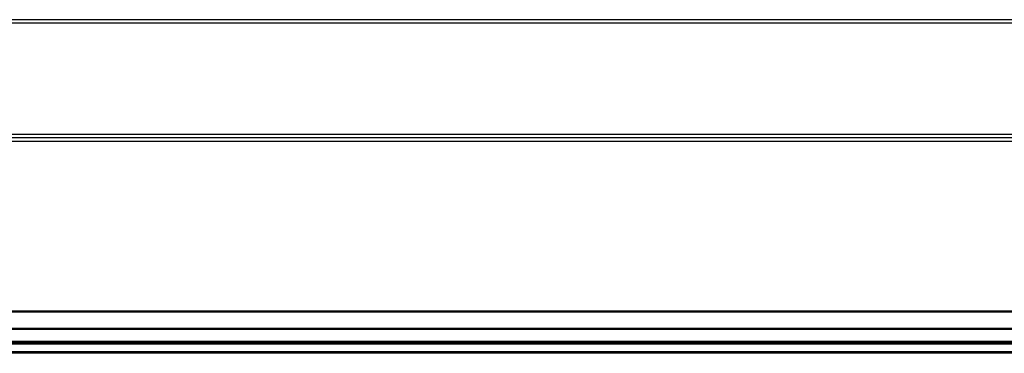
# Model space of a CAD drawing. Header units: millimetres. Extents: x -781 to 2459, y 413 to 796.
# Tile 8 of 17: x 57 to 199, y 591 to 639. Entities that reach past the tile are written whole.
import ezdxf

# ---------------------------------------------------------------- set-up
doc = ezdxf.new("R2010")
doc.units = ezdxf.units.MM

# ---------------------------------------------------------------- blocks, each defined once
blk = doc.blocks.new('Drawing View2')
at = {"color": 7, "linetype": 'Continuous', "lineweight": 25}
for p, q in [((558.56, 54.26), (-37.44, 54.26)), ((558.56, 53.76), (-37.44, 53.76)), ((558.56, 37.76), (-37.44, 37.76)), ((558.56, 37.26), (-37.44, 37.26)), ((558.56, 36.76), (-37.44, 36.76)), ((558.56, 12.34), (-37.44, 12.34)), ((558.56, 12.2), (-37.44, 12.2)), ((425.56, 9.82), (95.56, 9.82)), ((425.56, 9.68), (95.56, 9.68)), ((425.56, 7.96), (95.56, 7.96)), ((425.56, 7.76), (95.56, 7.76)), ((425.56, 7.56), (95.56, 7.56)), ((425.56, 6.46), (95.56, 6.46)), ((425.56, 6.26), (95.56, 6.26))]:
    blk.add_line(p, q, dxfattribs=at)

msp = doc.modelspace()

# ---------------------------------------------------------------- block references
at = {"color": 7, "linetype": 'Continuous', "lineweight": 25}
msp.add_blockref('Drawing View2', (-94.6, 584.28), dxfattribs=at)

doc.saveas('drawing.dxf')
